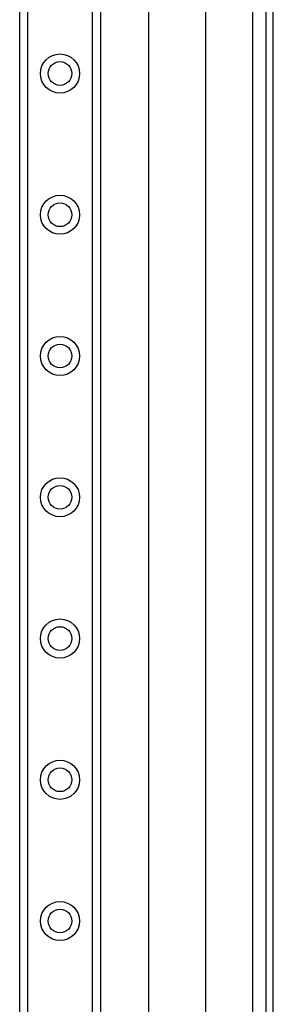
# Model space of a CAD drawing. Header units: inches. Extents: x 0 to 80.3, y -11 to 43.1.
# Tile 31 of 74: x 17.4 to 19.2, y 19.8 to 26.7. Entities that reach past the tile are written whole.
import ezdxf

# ---------------------------------------------------------------- set-up
doc = ezdxf.new("R2010")
doc.units = ezdxf.units.IN
doc.header["$MEASUREMENT"] = 0
doc.layers.add('Visible Edges(ANSI)', color=7, linetype='Continuous', lineweight=25)
doc.layers.add('Visible Tangent Edges(ANSI)', color=7, linetype='Continuous', lineweight=25)

msp = doc.modelspace()

# ---------------------------------------------------------------- linework, layer by layer
at = {"layer": 'Visible Edges(ANSI)'}
for p, q in [((17.4051, 14.1755), (17.4051, 31.5613)), ((17.9671, 31.5613), (17.9671, 14.1755)), ((18.306, 17.6518), (18.306, 28.0849)), ((18.6997, 27.2699), (18.6997, 18.4669)), ((19.1191, 26.9269), (19.1191, 18.8099)), ((19.1721, 18.8099), (19.1721, 26.9269))]:
    msp.add_line(p, q, dxfattribs=at)
for centre in [(17.6861, 26.3133), (17.6861, 25.329), (17.6861, 24.3448), (17.6861, 23.3605), (17.6861, 22.3763), (17.6861, 21.392), (17.6861, 20.4078)]:
    msp.add_circle(centre, 0.0825, dxfattribs=at)
at = {"layer": 'Visible Tangent Edges(ANSI)'}
for p, q in [((17.459, 31.5613), (17.459, 14.1755)), ((17.9133, 14.1755), (17.9133, 31.5613)), ((19.0261, 26.9982), (19.0261, 18.7385))]:
    msp.add_line(p, q, dxfattribs=at)
for centre in [(17.6861, 26.3133), (17.6861, 25.329), (17.6861, 24.3448), (17.6861, 23.3605), (17.6861, 22.3763), (17.6861, 21.392), (17.6861, 20.4078)]:
    msp.add_circle(centre, 0.1363, dxfattribs=at)

doc.saveas('drawing.dxf')
